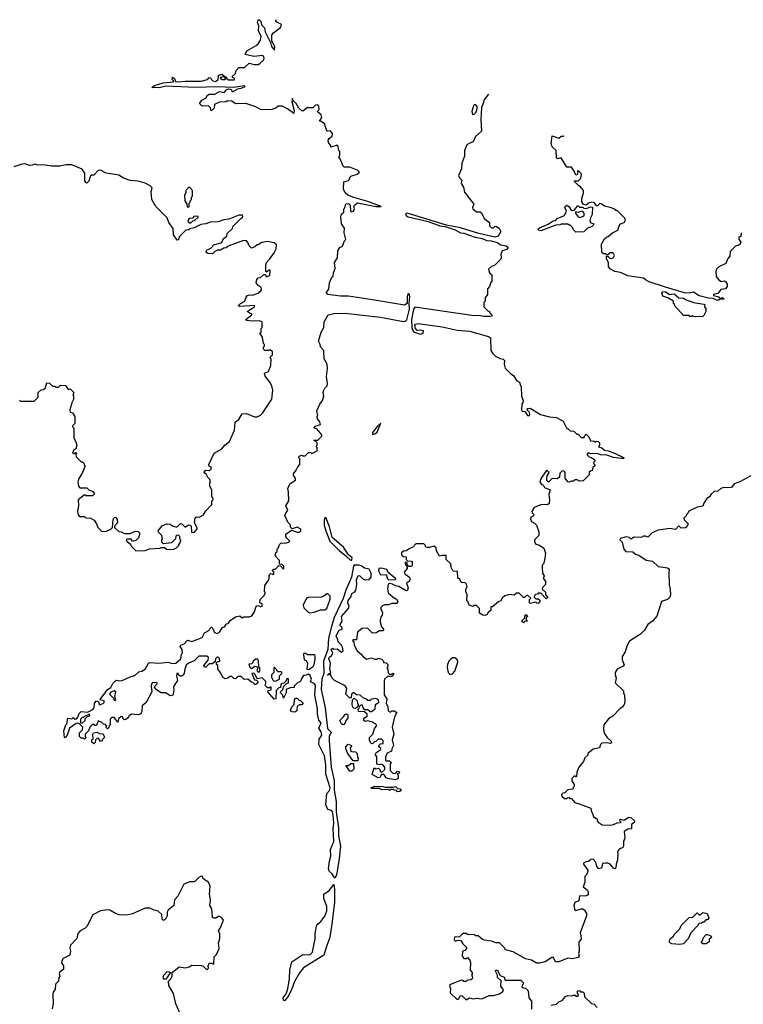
# Model space of a CAD drawing. Extents: x 2380107 to 2585170, y 384273 to 546161.
# Tile 137 of 256: x 2452078 to 2458410, y 533579 to 542200. Entities that reach past the tile are written whole.
import ezdxf

# ---------------------------------------------------------------- set-up
doc = ezdxf.new("R2010")
doc.units = 0

msp = doc.modelspace()

# ---------------------------------------------------------------- linework, layer by layer
at = {"layer": '0CON05XD'}
for points in [[(2454926.7, 540685), (2454910, 540715), (2454915, 540780), (2454955, 540792.5), (2454975, 540830), (2455031.7, 540848.3), (2455050, 540865), (2455035, 540880), (2454995, 540897.5), (2454965, 540907.5), (2454918.3, 540908.3), (2454907, 540917), (2454881.7, 540981.7), (2454870, 540995), (2454877.5, 541015), (2454877.5, 541045), (2454870, 541055), (2454865, 541090), (2454855, 541100), (2454800, 541085), (2454800, 541095), (2454780, 541125), (2454776.7, 541145), (2454785, 541160), (2454810.7, 541179.3), (2454813.8, 541205), (2454797, 541227), (2454775, 541223.3), (2454765, 541227.5), (2454745, 541287.5), (2454715, 541310), (2454701.7, 541311.7), (2454722.5, 541345), (2454716.4, 541366.4), (2454680, 541395), (2454696.7, 541415), (2454693.9, 541443.9), (2454685, 541453.3), (2454665, 541451.2), (2454641.7, 541428.3), (2454605, 541427.5), (2454595, 541432.5), (2454555, 541400), (2454545, 541402.5), (2454520, 541425), (2454495.7, 541465.7), (2454470, 541490), (2454465, 541510), (2454460, 541485), (2454480, 541405), (2454475, 541377.5), (2454420.7, 541420.7), (2454375, 541442.5), (2454338.3, 541441.7), (2454320, 541425), (2454285, 541412.5), (2454205, 541410), (2454183.6, 541413.6), (2454145, 541436.7), (2454056.4, 541466.4), (2453965, 541462.5), (2453935, 541487.5), (2453895, 541490), (2453885, 541480), (2453825, 541477.5), (2453781.7, 541458.3), (2453780, 541425), (2453760, 541405), (2453751.7, 541401.7), (2453748.3, 541428.3), (2453730, 541445), (2453675, 541442.5), (2453650, 541465), (2453670, 541495), (2453705.9, 541514.1), (2453720.7, 541539.3), (2453735, 541547.5), (2453785, 541547.5), (2453825, 541570), (2453867, 541563), (2453887.5, 541585), (2453905, 541593.8), (2453920.7, 541590.7), (2453930, 541585), (2453935, 541570), (2453945, 541570), (2453985, 541593.3), (2454025, 541602.5), (2454050, 541615), (2454045, 541620), (2453945, 541605.5), (2453805, 541612.9), (2453615, 541606.2), (2453355, 541617.5), (2453296.5, 541603.5), (2453232.5, 541605), (2453256.8, 541623.2), (2453333.2, 541646.8), (2453422.5, 541655), (2453422.5, 541665), (2453412, 541675), (2453415, 541697.5), (2453431.2, 541685), (2453440.3, 541660.3), (2453465, 541655.5), (2453525, 541661.2), (2453665, 541660.8), (2453720, 541675), (2453735, 541692.5), (2453745, 541690), (2453767.5, 541665), (2453789.8, 541659.8), (2453812.9, 541675), (2453817, 541713), (2453845, 541722.5), (2453870, 541705), (2453870, 541700), (2453845, 541697.5), (2453833, 541687), (2453850, 541675), (2453870, 541675), (2453880, 541685), (2453870, 541700), (2453885, 541700), (2453890, 541685), (2453904.2, 541674.2), (2453955, 541672.5), (2453960, 541685), (2453940, 541695), (2453940, 541705), (2453965, 541730), (2453972.5, 541755), (2453995, 541780), (2454045, 541780), (2454085, 541820), (2454128.3, 541808.3), (2454165, 541807.5), (2454180, 541815), (2454215, 541850), (2454217.5, 541865), (2454205, 541887.5), (2454125, 541877.5), (2454050, 541895), (2454065, 541927.5), (2454146.1, 541973.9), (2454165, 541990), (2454185, 542020), (2454191.2, 542055), (2454168.3, 542098.3), (2454170, 542145), (2454158, 542175), (2454165, 542198.8), (2454175, 542200), (2454187.9, 542187.9), (2454192.5, 542155), (2454218.5, 542128.5), (2454226, 542095), (2454271.7, 542001.7), (2454280, 541965), (2454307.5, 541932.5), (2454310, 541965), (2454283.3, 542013.3), (2454283.9, 542066.1), (2454300.7, 542089.3), (2454359.3, 542130.7), (2454367.5, 542155), (2454360, 542165), (2454330, 542175), (2454320, 542185), (2454320, 542195), (2454325.6, 542199)], [(2456179.1, 541549.4), (2456140, 541495), (2456137.5, 541475), (2456118.3, 541431.7), (2456112.5, 541325), (2456117.5, 541225), (2456065, 541176.7), (2456045, 541131.2), (2456010, 541115), (2455990, 541105), (2455968.8, 541055), (2455968.8, 541005), (2455945.8, 540944.2), (2455943.8, 540895), (2455916.7, 540835), (2455925.9, 540815.9), (2455946.7, 540795), (2455941.2, 540765), (2455960, 540735), (2455969.3, 540689.3), (2456052.5, 540585), (2456040, 540555), (2456042.5, 540545), (2456075, 540517.5), (2456106.4, 540516.4), (2456119.3, 540509.3), (2456140.7, 540460.7), (2456187.5, 540425), (2456188.8, 540395), (2456205, 540376.7), (2456225, 540376.7), (2456235, 540390), (2456245, 540392), (2456272.9, 540375), (2456288.8, 540345), (2456263.3, 540305), (2456233.9, 540296.1), (2456095, 540328.1), (2455935, 540376.7), (2455811.4, 540401.4), (2455496.1, 540496.1), (2455465, 540505.5), (2455455, 540498.8), (2455459.2, 540485), (2455476.2, 540475), (2455653, 540433), (2455755, 540396), (2455800.3, 540390.3), (2455889.6, 540359.6), (2455935, 540334.4), (2455965, 540331.9), (2456063.9, 540296.1), (2456125, 540285.7), (2456165, 540267.1), (2456205, 540264.3), (2456255, 540248.9), (2456288.6, 540228.6), (2456335, 540220), (2456350.8, 540205), (2456341.4, 540188.6), (2456300, 540175), (2456287.5, 540145), (2456290, 540115), (2456285, 540100), (2456235, 540050), (2456205, 540040), (2456180, 540015), (2456190, 539985), (2456210, 539965), (2456210, 539905), (2456201.7, 539898.3), (2456190, 539865), (2456170, 539845), (2456170, 539795), (2456150, 539765), (2456150, 539735), (2456140, 539725), (2456140, 539685), (2456175, 539650), (2456190, 539645), (2456190, 539635), (2456210, 539615), (2456210, 539605), (2456195, 539600), (2456135, 539600.6), (2456095, 539611.4), (2456055, 539606.5), (2455875, 539634.6), (2455535, 539683.8), (2455523.7, 539665), (2455506.2, 539575), (2455508.8, 539505), (2455521.7, 539471.7), (2455533, 539463), (2455585, 539447.5), (2455607.5, 539455), (2455610, 539475), (2455585, 539482.5), (2455555, 539480), (2455540, 539495), (2455535.8, 539525), (2455540.8, 539535), (2455565, 539540.9), (2455775, 539509.6), (2455905, 539482.9), (2456015, 539471.5), (2456180, 539425), (2456197.5, 539415), (2456200, 539305), (2456215, 539280), (2456240, 539255), (2456283, 539233), (2456308.3, 539228.3), (2456320, 539215), (2456317.5, 539185), (2456325, 539150), (2456375, 539100), (2456400, 539085), (2456425, 539040), (2456450, 539025), (2456457, 539007)], [(2456040, 541370), (2456055, 541372), (2456070.8, 541389.2), (2456083.8, 541435), (2456065, 541457.5), (2456055, 541453.3), (2456044.4, 541435.6), (2456032.9, 541395), (2456040, 541370)], [(2458392.2, 540332.6), (2458387, 540303), (2458370, 540295), (2458370, 540275), (2458387.5, 540255), (2458382.5, 540235), (2458370, 540225), (2458341.7, 540218.3), (2458295, 540170), (2458291.7, 540128.3), (2458275, 540110), (2458257.5, 540065), (2458195, 540037.5), (2458176.2, 540015), (2458170, 539995), (2458173, 539953), (2458192.5, 539925), (2458215, 539907.5), (2458245, 539912.5), (2458255, 539907.5), (2458267.5, 539885), (2458267.5, 539865), (2458255, 539842.5), (2458213, 539837), (2458186.7, 539803.3), (2458150, 539795), (2458150, 539785), (2458192.5, 539772.5), (2458205, 539760), (2458227, 539767), (2458240, 539755), (2458235, 539750), (2458205, 539752.5), (2458195, 539744), (2458175, 539744.2), (2458145, 539760), (2458105, 539762.9), (2458023.5, 539783.5), (2457975, 539813.3), (2457935, 539804.3), (2457895, 539809.4), (2457727.6, 539857.6), (2457585, 539906.2), (2457555, 539923.8), (2457536.4, 539936.4), (2457398.8, 539958.8), (2457335, 539986.2), (2457284.3, 539994.3), (2457247.5, 540015), (2457230, 540035), (2457230, 540075), (2457212.5, 540105), (2457211.7, 540128.3), (2457225, 540130), (2457243, 540113), (2457255, 540110), (2457275, 540117.5), (2457283.3, 540135), (2457275, 540152.5), (2457265, 540157.5), (2457245, 540157.5), (2457225, 540140), (2457215, 540140), (2457205, 540150), (2457185, 540150), (2457170.7, 540160.7), (2457167.5, 540235), (2457195, 540280), (2457215, 540300), (2457228.3, 540301.7), (2457265, 540332.5), (2457313, 540357), (2457323.3, 540395), (2457335, 540412.5), (2457367.5, 540425), (2457377.5, 540445), (2457371.7, 540461.7), (2457305, 540530), (2457295, 540530), (2457285, 540540), (2457245, 540556.7), (2457195, 540567.5), (2457165, 540587.5), (2457155, 540590), (2457135, 540570), (2457125, 540570), (2457106.4, 540596.4), (2457085, 540603.3), (2457055, 540592.5), (2457035, 540577.5), (2457011.7, 540581.7), (2456997.5, 540605), (2456996.7, 540635), (2457012.5, 540685), (2457012.5, 540705), (2456986.4, 540736.4), (2456970, 540745), (2456930, 540785), (2456935, 540790), (2456965, 540790), (2456988.3, 540811.7), (2456992.5, 540845), (2456987.5, 540855), (2456965, 540880), (2456960, 540875), (2456960, 540845), (2456945, 540840), (2456930, 540875), (2456905, 540910), (2456865, 540910), (2456815, 540990), (2456785, 540982.5), (2456775, 540992.5), (2456773.3, 541055), (2456736.5, 541086.5), (2456728.6, 541115), (2456730, 541135), (2456737.5, 541182.5), (2456795, 541162.5), (2456815, 541180), (2456835, 541180), (2456839.9, 541186.1)], [(2452750, 537785), (2452760, 537755), (2452795, 537720), (2452837, 537723), (2452875, 537740), (2452890, 537755), (2452896.2, 537825), (2452905, 537842.5), (2452915, 537843.3), (2452931.2, 537825), (2452934, 537795), (2452907.5, 537765), (2452907.5, 537755), (2452945, 537720), (2452966.4, 537716.4), (2452995, 537700), (2453045, 537702.5), (2453088.3, 537721.7), (2453115, 537720), (2453127, 537707), (2453127, 537693), (2453117, 537663), (2453095, 537640), (2453065, 537630), (2453051.7, 537651.7), (2453018.3, 537651.7), (2453010, 537645), (2453013.6, 537633.6), (2453048.3, 537608.3), (2453051.7, 537591.7), (2453095, 537550), (2453175, 537552.5), (2453213.6, 537566.4), (2453305, 537572.5), (2453315, 537580), (2453345, 537580), (2453363, 537563), (2453375, 537560), (2453427, 537563), (2453450, 537575), (2453470, 537595), (2453470, 537605), (2453481.7, 537618.3), (2453487.5, 537645), (2453480, 537655), (2453480, 537675), (2453466.4, 537686.4), (2453450, 537685), (2453443, 537677), (2453440, 537655), (2453405, 537620), (2453335, 537610), (2453320, 537625), (2453320, 537645), (2453327.5, 537655), (2453320, 537685), (2453291.7, 537711.7), (2453290, 537725), (2453325, 537767.5), (2453365, 537786.7), (2453395, 537782.5), (2453420, 537765), (2453445, 537758.8), (2453455, 537760), (2453485, 537790), (2453495, 537787.5), (2453525, 537757.5), (2453555, 537777.5), (2453570, 537775), (2453577.5, 537765), (2453581.7, 537711.7), (2453605, 537710), (2453632.5, 537745), (2453606.2, 537795), (2453611.7, 537838.3), (2453625, 537846.7), (2453647, 537843), (2453686.4, 537863.6), (2453705, 537900), (2453760, 537955), (2453760, 537985), (2453770, 537995), (2453770, 538005), (2453760, 538025), (2453760, 538085), (2453755, 538090), (2453740, 538115), (2453740, 538145), (2453747.5, 538152.5), (2453740, 538175), (2453723, 538193), (2453710, 538220), (2453690, 538235), (2453705, 538256.7), (2453735, 538252.5), (2453752.5, 538265), (2453757, 538277), (2453735, 538290), (2453732.5, 538305), (2453780, 538405), (2453845, 538442.5), (2453872.5, 538475), (2453913.6, 538506.4), (2453956.7, 538605), (2453963, 538677), (2453995, 538700), (2454025, 538750), (2454061.7, 538751.7), (2454133.6, 538723.6), (2454155, 538722.5), (2454185, 538737.5), (2454202.5, 538755), (2454283, 538877), (2454292.5, 538955), (2454282.5, 538995), (2454267.5, 539025), (2454225, 539080), (2454220, 539105), (2454255, 539120), (2454276.4, 539173.6), (2454277.5, 539225), (2454270, 539245), (2454290, 539265), (2454290, 539295), (2454265, 539310), (2454255, 539302.5), (2454223, 539303), (2454210, 539315), (2454210, 539335), (2454218.3, 539341.7), (2454220, 539355), (2454210, 539365), (2454201.7, 539421.7), (2454180, 539455), (2454190, 539465), (2454190, 539495), (2454200, 539505), (2454200, 539555), (2454173.6, 539563.6), (2454115, 539560), (2454060, 539565), (2454057.5, 539575), (2454110, 539615), (2454110, 539625), (2454095, 539627.5), (2454067.5, 539645), (2454095, 539663.8), (2454132.5, 539685), (2454136.4, 539696.4), (2454005, 539690), (2453990, 539695), (2454010, 539715), (2454046.2, 539735), (2454058.3, 539771.7), (2454070, 539785), (2454085, 539790), (2454115, 539787.5), (2454165, 539806.7), (2454187.5, 539825), (2454192.5, 539835), (2454190, 539855), (2454165, 539872.5), (2454147.5, 539895), (2454152.5, 539925), (2454165, 539940), (2454185, 539942.5), (2454215, 539970), (2454228.3, 539968.3), (2454235, 539950), (2454265, 539960), (2454270, 540005), (2454265, 540010), (2454235, 539990), (2454230, 539995), (2454230, 540055), (2454237.5, 540075), (2454267.5, 540105), (2454305, 540160), (2454322.5, 540195), (2454325, 540230), (2454305, 540247.5), (2454245, 540257.5), (2454195, 540250), (2454165, 540230), (2454155, 540230), (2454135, 540210), (2454105, 540200), (2454085, 540220), (2454075, 540250), (2454063, 540263), (2454035, 540268), (2453903.2, 540216.8), (2453885, 540201.2), (2453865, 540200), (2453835, 540183.3), (2453808.3, 540181.7), (2453785, 540170), (2453765, 540150), (2453725, 540152.5), (2453707.5, 540165), (2453715, 540182.5), (2453749.3, 540200.7), (2453775, 540227.5), (2453845, 540250), (2453860, 540285), (2453890, 540305), (2453891.7, 540328.3), (2453938.3, 540371.7), (2453941.7, 540388.3), (2454011.7, 540458.3), (2454030, 540475), (2454028.3, 540488.3), (2453995, 540487.5), (2453907, 540453), (2453863, 540447), (2453815, 540430), (2453745, 540427.5), (2453707, 540413), (2453663, 540407), (2453605, 540377.5), (2453565, 540370), (2453555, 540360), (2453531.7, 540358.3), (2453471.7, 540298.3), (2453468.3, 540271.7), (2453455, 540270), (2453422.5, 540315), (2453421.7, 540371.7), (2453382.5, 540425), (2453367.5, 540465), (2453267.5, 540565), (2453232.5, 540625), (2453227.5, 540695), (2453237, 540727), (2453220, 540745), (2453175, 540770), (2453115, 540787.5), (2453045, 540792.5), (2452985, 540813.3), (2452945, 540837.5), (2452835, 540857.5), (2452785, 540882.5), (2452765, 540880), (2452725, 540840), (2452705, 540840), (2452697, 540833), (2452681.2, 540785), (2452665, 540770), (2452655, 540773.3), (2452647.7, 540787.7), (2452646, 540855), (2452625, 540892.5), (2452535, 540930), (2452485, 540930), (2452425, 540916.7), (2452355, 540917.5), (2452285, 540930), (2452236.1, 540926.1), (2452213.9, 540933.9), (2452187.7, 540927.7), (2452164.3, 540924.3), (2452125, 540939.2), (2452095, 540935.8), (2452025, 540911.2)], [(2453555, 540560), (2453560, 540565), (2453560, 540595), (2453568.3, 540601.7), (2453571.7, 540618.3), (2453580, 540625), (2453580, 540645), (2453590, 540655), (2453590, 540705), (2453565, 540730), (2453555, 540730), (2453530, 540705), (2453530, 540685), (2453520, 540665), (2453523, 540613), (2453540, 540585), (2453541.7, 540561.7), (2453555, 540560)], [(2454812, 534722), (2454785.7, 534745.7), (2454779.2, 534765), (2454787.9, 534832.1), (2454801.1, 534875), (2454798.6, 534935), (2454826.2, 535005), (2454820, 535115), (2454826.5, 535165), (2454820, 535235), (2454814.3, 535265), (2454805, 535275.6), (2454774.5, 535284.5), (2454757.5, 535325), (2454763.8, 535425), (2454789.5, 535450.5), (2454793.1, 535475), (2454755.8, 535595), (2454756.9, 535675), (2454744, 535755), (2454693.8, 535855), (2454698.3, 535901.7), (2454722, 535935), (2454715.7, 535965), (2454696.4, 535996.4), (2454715.8, 536045), (2454696.4, 536066.4), (2454682.3, 536122.3), (2454682.9, 536165), (2454660, 536285), (2454666.2, 536375), (2454655, 536386.7), (2454621.7, 536401.7), (2454630, 536425), (2454619.3, 536459.3), (2454605, 536470), (2454585, 536460), (2454561.7, 536458.3), (2454540, 536425), (2454538.3, 536411.7), (2454528.3, 536401.7), (2454511.7, 536398.3), (2454480, 536365), (2454478.3, 536351.7), (2454445, 536350), (2454410, 536335), (2454410, 536305), (2454385, 536260), (2454380, 536285), (2454360, 536305), (2454363, 536317), (2454380, 536335), (2454390, 536365), (2454411.7, 536388.3), (2454430, 536395), (2454428.3, 536428.3), (2454411.7, 536428.3), (2454408.3, 536411.7), (2454388.3, 536391.7), (2454371.7, 536388.3), (2454361.7, 536378.3), (2454358.3, 536351.7), (2454345, 536350), (2454321.7, 536328.3), (2454320, 536255), (2454305, 536250), (2454250, 536315), (2454251.7, 536328.3), (2454278.3, 536331.7), (2454278.3, 536358.3), (2454265, 536350), (2454245, 536350), (2454228.3, 536368.3), (2454230, 536405), (2454198.3, 536438.3), (2454155, 536430), (2454138.3, 536468.3), (2454125, 536480), (2454110, 536475), (2454131.7, 536421.7), (2454148.3, 536418.3), (2454160, 536405), (2454160, 536395), (2454145, 536380), (2454135, 536380), (2454118.3, 536398.3), (2454105, 536400), (2454075, 536427.5), (2454043, 536423), (2454015, 536450), (2453985, 536450), (2453965, 536430), (2453951.7, 536431.7), (2453935, 536450), (2453915, 536450), (2453900, 536435), (2453875, 536430), (2453855, 536440), (2453838.3, 536478.3), (2453810, 536515), (2453810, 536545), (2453800, 536555), (2453800, 536575), (2453830, 536585), (2453827, 536607), (2453815, 536620), (2453805, 536620), (2453790, 536605), (2453788.3, 536581.7), (2453765, 536560), (2453735, 536560), (2453705, 536530), (2453695, 536530), (2453690, 536545), (2453727, 536593), (2453730, 536615), (2453715, 536626.7), (2453645, 536626.2), (2453603, 536587), (2453555, 536566), (2453535, 536550), (2453522, 536515), (2453516.2, 536475), (2453505, 536460), (2453495, 536452.5), (2453483, 536453), (2453467.5, 536465), (2453465, 536480), (2453452.5, 536475), (2453450, 536455), (2453457.5, 536415), (2453428.3, 536371.7), (2453422.5, 536355), (2453426.4, 536333.6), (2453421.7, 536298.3), (2453416.7, 536285), (2453408.3, 536281.7), (2453395, 536281.2), (2453355, 536307.5), (2453315, 536307.5), (2453273.6, 536333.6), (2453257.5, 536355), (2453261.7, 536368.3), (2453280, 536385), (2453280, 536395), (2453241.7, 536398.3), (2453230, 536385), (2453227.5, 536365), (2453232.5, 536315), (2453185, 536222.5), (2453148.3, 536191.7), (2453147.5, 536145), (2453138.3, 536121.7), (2453115, 536112.5), (2453055, 536120), (2453045, 536110), (2453031.7, 536108.3), (2453028.3, 536091.7), (2453007, 536073), (2452995, 536070), (2452980, 536085), (2452980, 536095), (2452965, 536100), (2452941.7, 536078.3), (2452935, 536050), (2452905, 536090), (2452885, 536090), (2452870, 536075), (2452870, 536025), (2452861.7, 536018.3), (2452858.3, 536001.7), (2452845, 535990), (2452830, 536005), (2452840, 536015), (2452828.3, 536028.3), (2452811.7, 536031.7), (2452797, 536047), (2452765, 536060), (2452748.3, 536021.7), (2452735, 536020), (2452728.3, 536028.3), (2452715, 536030), (2452690, 536005), (2452680, 535975), (2452650, 535945), (2452650, 535925), (2452660, 535915), (2452645, 535900), (2452635, 535910), (2452615, 535910), (2452600, 535925), (2452600, 535955), (2452628.3, 535981.7), (2452630, 536005), (2452595, 536040), (2452573, 536037), (2452513.3, 535996.7), (2452492.5, 535935), (2452475, 535912.5), (2452470, 535915), (2452462.5, 535975), (2452480, 536025), (2452490, 536035), (2452500, 536085), (2452535, 536080), (2452545, 536090), (2452555, 536080), (2452575, 536080), (2452587, 536093), (2452597.5, 536125), (2452615, 536142.5), (2452671.7, 536138.3), (2452718.3, 536161.7), (2452730, 536175), (2452732.5, 536215), (2452750, 536235), (2452768.3, 536228.3), (2452775, 536200), (2452808.3, 536211.7), (2452817, 536223), (2452817.5, 536237.5), (2452780, 536245), (2452824.3, 536305.7), (2452846.7, 536335), (2452875.6, 536354.4), (2452891.3, 536388.7), (2452915, 536412), (2452925, 536418), (2452955, 536411.2), (2452975, 536413.8), (2453043.4, 536446.6), (2453085, 536457.1), (2453119.3, 536490.7), (2453145, 536496.7), (2453176.7, 536515), (2453203.9, 536566.1), (2453215, 536572.5), (2453295, 536566.2), (2453375, 536573.8), (2453415, 536562.5), (2453445, 536566.2), (2453486.2, 536605), (2453492.5, 536645), (2453502.5, 536655), (2453500, 536685), (2453481.7, 536711.7), (2453486.1, 536723.9), (2453516, 536734), (2453545, 536766.7), (2453585, 536756.2), (2453675, 536790), (2453695, 536832.5), (2453723, 536847), (2453755, 536880), (2453768.3, 536868.3), (2453783.6, 536833.6), (2453805, 536826.7), (2453825, 536837.5), (2453851.7, 536878.3), (2453870, 536885), (2453883.6, 536906.4), (2453905, 536917.5), (2453920.5, 536939.5), (2453965, 536972.5), (2454005, 536980), (2454025, 536962.5), (2454038.3, 536971.7), (2454088.3, 536971.7), (2454108.3, 536981.7), (2454133.3, 537016.7), (2454143, 537057), (2454151.7, 537068.3), (2454165, 537070), (2454185, 537060), (2454200, 537065), (2454200, 537085), (2454180, 537095), (2454182.5, 537125), (2454213, 537157), (2454227, 537183), (2454220, 537195), (2454222.5, 537245), (2454250, 537285), (2454260, 537305), (2454260, 537335), (2454275, 537350), (2454288.3, 537348.3), (2454295, 537340), (2454300, 537345), (2454300, 537365), (2454290, 537375), (2454295, 537390), (2454315, 537390), (2454345, 537420), (2454358.3, 537418.3), (2454383, 537393), (2454390, 537395), (2454390, 537415), (2454375, 537430), (2454351.7, 537431.7), (2454350, 537465), (2454312.5, 537505), (2454320, 537535), (2454330, 537545), (2454330, 537565), (2454338.3, 537571.7), (2454350, 537605), (2454365, 537620), (2454395, 537617.5), (2454425, 537623.3), (2454440, 537635), (2454415, 537660), (2454407.5, 537675), (2454407.5, 537695), (2454455, 537730), (2454505, 537712.5), (2454525, 537712.5), (2454537.5, 537725), (2454538.3, 537738.3), (2454505, 537757.5), (2454461.7, 537741.7), (2454448.3, 537758.3), (2454447, 537777), (2454425, 537800), (2454398.3, 537858.3), (2454405, 537880), (2454422.5, 537905), (2454406.7, 537945), (2454433, 537987), (2454430, 538065), (2454422.5, 538095), (2454445, 538140), (2454491.7, 538168.3), (2454491.7, 538181.7), (2454473, 538213), (2454472.5, 538225), (2454497.5, 538255), (2454510, 538285), (2454530, 538305), (2454530, 538355), (2454520, 538365), (2454521.7, 538378.3), (2454545, 538387.5), (2454555, 538380), (2454575, 538380), (2454605, 538410), (2454625, 538410), (2454635, 538402.5), (2454680, 538425), (2454680, 538455), (2454672.5, 538465), (2454680, 538475), (2454680, 538495), (2454668.3, 538508.3), (2454650, 538515), (2454655, 538520), (2454685, 538520), (2454720, 538555), (2454720, 538565), (2454678.3, 538618.3), (2454650, 538625), (2454665, 538640), (2454710, 538655), (2454705, 538680), (2454682.5, 538705), (2454680, 538725), (2454687.5, 538735), (2454677.5, 538775), (2454703.3, 538835), (2454726.7, 538865), (2454737.5, 538905), (2454732.5, 538935), (2454737.5, 538955), (2454747.5, 538975), (2454767.5, 538995), (2454770, 539015), (2454763.3, 539075), (2454770, 539145), (2454767.5, 539185), (2454740.7, 539230.7), (2454737.5, 539305), (2454710, 539335), (2454707.5, 539355), (2454692.5, 539385), (2454716.7, 539465), (2454740, 539505), (2454742.5, 539555), (2454777.5, 539615), (2454825, 539627.1), (2454925, 539629.5), (2455235, 539595.4), (2455435, 539558.2), (2455455, 539560.5), (2455466.7, 539573.3), (2455488.2, 539665), (2455485.3, 539714.7), (2455491.1, 539775), (2455485, 539800), (2455475, 539800), (2455467, 539773), (2455468, 539715), (2455445, 539701.2), (2455183.3, 539745), (2454955, 539779.1), (2454885, 539780), (2454775, 539793.5), (2454760, 539805), (2454782.5, 539845), (2454787.5, 539895), (2454810, 539945), (2454820, 539955), (2454822.5, 539985), (2454839.3, 540020.7), (2454832.5, 540075), (2454857.5, 540115), (2454860, 540175), (2454880, 540205), (2454903, 540217), (2454920, 540265), (2454930, 540275), (2454917.5, 540335), (2454920, 540375), (2454893, 540413), (2454888.8, 540475), (2454893.9, 540496.1), (2454912.5, 540515), (2454913, 540537), (2454927, 540563), (2454931.7, 540588.3), (2454955, 540590), (2454970, 540575), (2454973, 540523), (2454985, 540517.5), (2454997.5, 540525), (2455006.4, 540543.6), (2455002.5, 540565), (2455007.5, 540575), (2455033.6, 540596.4), (2455195, 540563.3), (2455240, 540565), (2455125, 540607.8), (2455001.9, 540641.9), (2454948.8, 540665), (2454926.7, 540685)], [(2456945, 540340), (2456925, 540360), (2456915, 540380), (2456895, 540400), (2456885, 540400), (2456875, 540410), (2456815, 540410), (2456805, 540402.5), (2456768.3, 540401.7), (2456639.3, 540350.7), (2456623, 540353), (2456612.5, 540365), (2456625, 540378.8), (2456700.7, 540409.3), (2456745, 540438.8), (2456765, 540443.3), (2456781.7, 540458.3), (2456845, 540486.7), (2456861.2, 540525), (2456849.2, 540555), (2456850.8, 540565), (2456865, 540575.8), (2456883.8, 540565), (2456903.6, 540533.6), (2456915, 540530), (2456928.3, 540531.7), (2456950, 540555), (2456955, 540570), (2456965, 540570), (2456975, 540560), (2457005, 540560), (2457015, 540550), (2457035, 540547.5), (2457075, 540562.5), (2457090, 540560), (2457087.5, 540495), (2457072.5, 540465), (2457067.5, 540435), (2457075, 540420), (2457100, 540415), (2457100, 540405), (2457080, 540385), (2457046.4, 540373.6), (2457015, 540343.3), (2456945, 540340)], [(2456975, 540467.5), (2456995, 540473.8), (2457010.7, 540479.3), (2457019.3, 540490.7), (2457015, 540510), (2457005, 540520), (2456995, 540522.5), (2456965, 540512.5), (2456941.7, 540518.3), (2456940, 540505), (2456963.6, 540473.6), (2456975, 540467.5)], [(2453575, 540420), (2453591.7, 540438.3), (2453608.3, 540441.7), (2453638.3, 540471.7), (2453638.3, 540478.3), (2453605, 540480), (2453588.3, 540461.7), (2453561.7, 540458.3), (2453551.7, 540448.3), (2453550, 540435), (2453561.7, 540421.7), (2453575, 540420)], [(2457995, 539597.5), (2457975, 539600), (2457965, 539610), (2457955, 539600), (2457941.7, 539601.7), (2457935, 539610), (2457885, 539610), (2457810, 539695), (2457808.3, 539708.3), (2457800, 539715), (2457800, 539735), (2457750, 539765), (2457705, 539780), (2457696.7, 539805), (2457705, 539816.2), (2457725, 539820), (2457765, 539793.3), (2457805, 539799.4), (2457845, 539766.2), (2457885, 539762), (2457905, 539748.8), (2457973, 539723), (2458065, 539710), (2458072.5, 539705), (2458070, 539685), (2458081.7, 539671.7), (2458082.5, 539645), (2458065, 539610), (2458055, 539602.5), (2457995, 539597.5)], [(2452075, 538870), (2452085, 538860), (2452205, 538860), (2452240, 538895), (2452240, 538935), (2452265, 538960), (2452287, 538963), (2452300, 538975), (2452315, 539020), (2452337, 539017), (2452365, 538990), (2452385, 538990), (2452395, 538982.5), (2452417, 538983), (2452435, 539000), (2452477.5, 538997.5), (2452501.7, 538961.7), (2452518.3, 538968.3), (2452550, 538935), (2452542.5, 538915), (2452547.5, 538907.5), (2452547.5, 538875), (2452532.5, 538845), (2452517.5, 538785), (2452520, 538765), (2452538.3, 538758.3), (2452560, 538725), (2452560, 538665), (2452540, 538645), (2452540, 538635), (2452550, 538625), (2452552.5, 538535), (2452570, 538505), (2452577.5, 538475), (2452568.3, 538441.7), (2452550, 538435), (2452540, 538405), (2452555, 538400), (2452565, 538410), (2452578.3, 538408.3), (2452570, 538395), (2452573, 538373), (2452615, 538330), (2452628.3, 538328.3), (2452638.3, 538318.3), (2452641.7, 538301.7), (2452650, 538295), (2452627.5, 538235), (2452593, 538177), (2452587.5, 538155), (2452592.5, 538115), (2452605, 538100), (2452665, 538100), (2452683, 538083), (2452718.3, 538068.3), (2452730, 538055), (2452730, 538045), (2452715, 538030), (2452655, 538030), (2452645, 538040), (2452590, 537995), (2452592.5, 537945), (2452583.6, 537893.6), (2452590, 537865), (2452601.7, 537851.7), (2452645, 537850), (2452655, 537840), (2452697, 537837), (2452729.3, 537819.3), (2452750, 537785)], [(2456457, 539007), (2456466.7, 538985), (2456470, 538905), (2456482.5, 538865), (2456481.7, 538848.3), (2456472.5, 538835), (2456467.5, 538785), (2456475, 538772.5), (2456498.3, 538768.3), (2456522.5, 538735), (2456535, 538732.5), (2456542.5, 538745), (2456535, 538770), (2456520, 538775), (2456520, 538795), (2456545, 538800), (2456635, 538743.3), (2456715, 538722.5), (2456775, 538716.7), (2456832.5, 538685), (2456865, 538620), (2456875, 538620), (2456895, 538600), (2456927, 538597), (2456951.7, 538571.7), (2456965, 538570), (2456991.7, 538541.7), (2457018.3, 538541.7), (2457021.7, 538558.3), (2457035, 538570), (2457058.3, 538548.3), (2457071.7, 538511.7), (2457105, 538510), (2457115, 538500), (2457125, 538510), (2457138.3, 538508.3), (2457150, 538495), (2457150, 538475), (2457141.7, 538461.7), (2457172.5, 538452.5), (2457195, 538430), (2457226.4, 538426.4), (2457277.7, 538407.7), (2457367.5, 538365), (2457361.7, 538358.3), (2457345, 538357.5), (2457273.6, 538366.4), (2457216.1, 538386.1), (2457160, 538390), (2457135, 538402.5), (2457075, 538400), (2457052.5, 538407.5), (2457041.7, 538391.7), (2457061.7, 538371.7), (2457078.3, 538368.3), (2457108.3, 538348.3), (2457110, 538335), (2457101.7, 538328.3), (2457100, 538315), (2457108.3, 538308.3), (2457110, 538295), (2457091.7, 538278.3), (2457088.3, 538251.7), (2457071.7, 538248.3), (2457061.7, 538238.3), (2457060, 538215), (2457008.3, 538161.7), (2456975, 538160), (2456955, 538170), (2456935, 538170), (2456925, 538160), (2456905, 538160), (2456885, 538150), (2456873, 538153), (2456850, 538185), (2456850, 538235), (2456835, 538250), (2456821.7, 538248.3), (2456805, 538230), (2456800, 538195), (2456785, 538180), (2456738.3, 538181.7), (2456705, 538150), (2456690, 538165), (2456690, 538185), (2456692.5, 538205), (2456710, 538235), (2456695, 538250), (2456685, 538250), (2456640, 538185), (2456630, 538155), (2456645, 538130), (2456658.3, 538128.3), (2456670, 538105), (2456720, 538085), (2456707.5, 538045), (2456713.3, 537995), (2456710, 537965), (2456695, 537952.5), (2456645, 537956.7), (2456580.7, 537929.3), (2456560, 537895), (2456561.7, 537881.7), (2456580, 537865), (2456565, 537850), (2456550, 537845), (2456547.5, 537825), (2456560, 537805), (2456583, 537793), (2456600, 537775), (2456620, 537715), (2456621.2, 537685), (2456582.5, 537645), (2456585, 537620), (2456595, 537607.5), (2456625, 537600), (2456663, 537573), (2456679.3, 537529.3), (2456670, 537465), (2456660, 537435), (2456650, 537425), (2456650, 537405), (2456653, 537353), (2456670, 537325), (2456661.7, 537318.3), (2456660, 537305), (2456680, 537285), (2456680, 537255), (2456651.7, 537228.3), (2456650, 537215), (2456678.3, 537188.3), (2456680, 537165), (2456698.3, 537141.7), (2456685, 537130), (2456638.3, 537178.3), (2456615, 537180), (2456608.3, 537171.7), (2456591.7, 537168.3), (2456581.7, 537158.3), (2456580, 537145), (2456595, 537130), (2456615, 537130), (2456628.3, 537118.3), (2456630, 537105), (2456615, 537090), (2456601.7, 537091.7), (2456595, 537100), (2456545, 537090), (2456540, 537095), (2456540, 537125), (2456550, 537135), (2456525, 537160), (2456511.7, 537158.3), (2456495, 537140), (2456485, 537140), (2456448.3, 537178.3), (2456425, 537180), (2456405, 537162.5), (2456365, 537167.5), (2456323, 537157), (2456300, 537135), (2456285, 537110), (2456270, 537105), (2456215, 537060), (2456201.7, 537058.3), (2456200, 537025), (2456185, 537020), (2456170, 537005), (2456168.3, 536991.7), (2456146.7, 536983.3), (2456130, 536985), (2456100, 537005), (2456100, 537045), (2456075, 537070), (2456055, 537070), (2456043, 537063), (2456010, 537075), (2456000, 537105), (2455990, 537115), (2455992.5, 537165), (2455982.5, 537195), (2455982.5, 537215), (2455992.5, 537235), (2455988.3, 537258.3), (2455975, 537270), (2455941.7, 537271.7), (2455930, 537305), (2455911.7, 537311.7), (2455908.3, 537368.3), (2455875, 537372.5), (2455865, 537380), (2455852.5, 537405), (2455850, 537435), (2455810, 537475), (2455808.3, 537508.3), (2455775, 537510), (2455751.7, 537501.7), (2455725, 537550), (2455722.5, 537575), (2455701.7, 537591.7), (2455665, 537577.5), (2455645, 537577.5), (2455630, 537585), (2455630, 537595), (2455615, 537610), (2455545, 537610), (2455518.3, 537581.7), (2455480, 537565), (2455461.7, 537548.3), (2455435, 537547.5), (2455418.3, 537531.7), (2455417.5, 537515), (2455425, 537507.5), (2455435, 537500), (2455458.3, 537498.3), (2455460, 537475), (2455471.7, 537461.7), (2455505, 537460), (2455511.7, 537451.7), (2455512.5, 537425), (2455505, 537412.5), (2455483, 537413), (2455471.7, 537421.7), (2455468.3, 537448.3), (2455455, 537450), (2455450, 537445), (2455450, 537435), (2455467.5, 537407.5), (2455467.5, 537395), (2455443, 537363), (2455450, 537345), (2455488.3, 537318.3), (2455492.5, 537305), (2455487.5, 537285), (2455463.6, 537266.4), (2455475.7, 537225), (2455471.2, 537205), (2455465, 537198.8), (2455455, 537201.2), (2455395, 537238.8), (2455365, 537244.3), (2455338.6, 537258.6), (2455315, 537263.3), (2455302, 537258), (2455296, 537215), (2455301.7, 537181.7), (2455345, 537143.3), (2455375, 537126.7), (2455386.7, 537105), (2455375, 537087.5), (2455335, 537088.8), (2455303, 537077), (2455273.6, 537076.4), (2455251.7, 537068.3), (2455237.5, 537055), (2455237.5, 537035), (2455247.5, 537025), (2455252.5, 537005), (2455250, 536985), (2455240, 536975), (2455233, 536947), (2455233, 536927), (2455243, 536883), (2455260, 536865), (2455260, 536855), (2455255, 536850), (2455225, 536850), (2455197, 536833), (2455165, 536830), (2455121.7, 536871.7), (2455075, 536870), (2455033, 536837), (2455025, 536770), (2454995, 536770), (2454990, 536765), (2455000, 536755), (2455003.6, 536723.6), (2455030, 536675), (2455066.4, 536646.4), (2455081.7, 536621.7), (2455115, 536602.5), (2455155, 536612.5), (2455185, 536600), (2455205, 536600), (2455215, 536610), (2455245, 536600), (2455260, 536585), (2455261.7, 536571.7), (2455285, 536570), (2455300, 536555), (2455300, 536535), (2455290, 536525), (2455300, 536515), (2455301.7, 536481.7), (2455315, 536470), (2455335, 536470), (2455345, 536480), (2455350, 536475), (2455350, 536465), (2455335, 536450), (2455295, 536450), (2455270, 536425), (2455267.5, 536405), (2455268.3, 536288.3), (2455290, 536255), (2455283, 536217), (2455300, 536185), (2455303, 536153), (2455315, 536140), (2455325, 536140), (2455335, 536150), (2455355, 536147.5), (2455376.7, 536135), (2455357.5, 536095), (2455337.5, 536005), (2455352.5, 535945), (2455336.7, 535895), (2455347.5, 535845), (2455333, 535817), (2455330, 535795), (2455291.7, 535778.3), (2455280, 535745), (2455280, 535715), (2455285, 535710), (2455315, 535710), (2455330, 535695), (2455320, 535685), (2455320, 535625), (2455345, 535600), (2455368.3, 535601.7), (2455385, 535620), (2455400, 535615), (2455398.3, 535601.7), (2455380, 535595), (2455390, 535585), (2455390, 535555), (2455365, 535543.3), (2455295, 535557.5), (2455280, 535565), (2455280, 535575), (2455265, 535590), (2455245, 535590), (2455230, 535565), (2455215, 535562.5), (2455161.7, 535591.7), (2455180, 535650), (2455195, 535640), (2455218.3, 535648.3), (2455230, 535635), (2455231.7, 535621.7), (2455245, 535610), (2455272.5, 535635), (2455272.5, 535655), (2455255, 535677.5), (2455245, 535682.5), (2455225, 535677.5), (2455201.7, 535681.7), (2455202.5, 535745), (2455190, 535765), (2455190, 535775), (2455201.7, 535788.3), (2455238.3, 535811.7), (2455238.3, 535818.3), (2455220, 535835), (2455220, 535845), (2455235, 535860), (2455258.3, 535861.7), (2455257.5, 535885), (2455245, 535900), (2455215, 535900), (2455195, 535880), (2455183, 535877), (2455165, 535860), (2455151.7, 535861.7), (2455138.3, 535888.3), (2455137.5, 535915), (2455167.5, 535945), (2455182.5, 535995), (2455200, 536015), (2455200, 536025), (2455165, 536050), (2455125, 536060), (2455100, 536055), (2455090, 536065), (2455090, 536085), (2455118.3, 536101.7), (2455118.3, 536118.3), (2455095, 536140), (2455041.7, 536141.7), (2455040, 536165), (2455048.3, 536171.7), (2455051.7, 536188.3), (2455065, 536200), (2455075, 536200), (2455080, 536175), (2455091.7, 536161.7), (2455125, 536160), (2455143, 536143), (2455157, 536143), (2455187.5, 536165), (2455192.5, 536205), (2455220, 536225), (2455217.5, 536245), (2455195, 536257.5), (2455155, 536250), (2455145, 536240), (2455125, 536240), (2455118.3, 536248.3), (2455081.7, 536261.7), (2455057, 536287), (2455025, 536290), (2454995, 536310), (2454980, 536295), (2454978.3, 536261.7), (2454965, 536260), (2454930, 536295), (2454940, 536345), (2454926.4, 536366.4), (2454832.5, 536415), (2454812.5, 536435), (2454798.3, 536468.3), (2454775, 536460), (2454770, 536465), (2454800, 536485), (2454790, 536515), (2454797.5, 536565), (2454782, 536605), (2454784.2, 536615.8), (2454805.7, 536634.3), (2454816.7, 536655), (2454803, 536687), (2454815, 536697.5), (2454825, 536690), (2454855, 536692.5), (2454893, 536663), (2454907, 536673), (2454902.5, 536705), (2454893, 536723), (2454863, 536753), (2454861.7, 536771.7), (2454847.5, 536805), (2454873.6, 536856.4), (2454900, 536865), (2454898.3, 536878.3), (2454882.5, 536895), (2454882.5, 536905), (2454900, 536935), (2454893.8, 536975), (2454955.9, 537044.1), (2454960, 537065), (2454950, 537095), (2454953.3, 537115), (2454979.5, 537150.5), (2454983.3, 537175), (2455010, 537190), (2455020, 537205), (2455028.8, 537255), (2455026, 537295), (2455035, 537326.7), (2455045, 537332.5), (2455055, 537330), (2455082.7, 537302.7), (2455106.1, 537296.1), (2455135, 537298.8), (2455152.3, 537317.7), (2455154, 537355), (2455135, 537388.8), (2455095, 537397.5), (2455065, 537418.8), (2455047, 537423), (2455005, 537423.3), (2454998.8, 537415), (2454981.6, 537318.4), (2454931.8, 537205), (2454907.5, 537132.5), (2454828.9, 536965), (2454805, 536886.2), (2454780.4, 536785), (2454774.5, 536685), (2454737.1, 536585), (2454740, 536475), (2454720.4, 536425), (2454715.4, 536335.4), (2454751.3, 536175), (2454771.2, 535995), (2454803, 535963), (2454786.9, 535925), (2454784.7, 535885), (2454804, 535655), (2454828.1, 535538.1), (2454827.9, 535455), (2454846.9, 535355), (2454846.4, 535265), (2454867.8, 535125), (2454865.9, 535055), (2454883.6, 534965), (2454873.6, 534855), (2454849.2, 534710.8), (2454835, 534682.5), (2454812, 534722)], [(2455165, 538567.5), (2455185, 538574.2), (2455205, 538590), (2455236.4, 538666.4), (2455205, 538637.5), (2455164.4, 538585), (2455165, 538567.5)], [(2458475, 538207.5), (2458380, 538155), (2458330, 538135), (2458305, 538103.3), (2458275, 538100), (2458240, 538105), (2458213.9, 538096.1), (2458187, 538073), (2458155, 538070), (2458127.5, 538045), (2458115, 538022.5), (2458090.7, 538009.3), (2458063, 537967), (2458055, 537940), (2458005, 537933.3), (2457931.7, 537898.3), (2457928.3, 537881.7), (2457911.7, 537868.3), (2457910, 537855), (2457890, 537835), (2457891.7, 537821.7), (2457926.7, 537785), (2457915, 537760), (2457905, 537752.5), (2457865, 537747.5), (2457845, 537770), (2457815, 537737.5), (2457766.4, 537746.4), (2457665, 537730), (2457613, 537707), (2457575, 537670), (2457555, 537677.5), (2457535, 537677.5), (2457515, 537667.5), (2457455, 537670), (2457425, 537652.5), (2457410, 537665), (2457385, 537672.5), (2457331.7, 537658.3), (2457330, 537645), (2457350, 537625), (2457363, 537563), (2457383, 537543), (2457441.7, 537541.7), (2457465, 537520), (2457495, 537512.5), (2457558.3, 537468.3), (2457615, 537460), (2457665, 537412.5), (2457745, 537400), (2457755.9, 537395.9), (2457761.2, 537385), (2457756.7, 537355), (2457760, 537255), (2457770, 537215), (2457772.5, 537165), (2457766.7, 537145), (2457745, 537123.3), (2457693.9, 537106.1), (2457653.6, 536976.4), (2457615, 536932.5), (2457575, 536903.3)], [(2454975, 537466.2), (2454985, 537470), (2454988.3, 537488.3), (2454954.3, 537514.3), (2454910.8, 537580.8), (2454810.8, 537665), (2454789.3, 537759.3), (2454755, 537842.5), (2454745, 537832.5), (2454742, 537818), (2454742.8, 537775), (2454755, 537724), (2454792.1, 537635), (2454875, 537549.6), (2454929.5, 537509.5), (2454975, 537466.2)], [(2455305, 537296.7), (2455365, 537300), (2455370, 537305), (2455301.2, 537361.2), (2455290, 537385), (2455243, 537397), (2455220, 537395), (2455217.5, 537375), (2455235, 537340), (2455283.8, 537343.8), (2455296.7, 537305), (2455305, 537296.7)], [(2454615, 537007.5), (2454655, 537012.5), (2454708.3, 537031.7), (2454746.4, 537033.6), (2454766.1, 537043.9), (2454795.8, 537125.8), (2454793.6, 537153.6), (2454775, 537172.5), (2454765, 537172.5), (2454738.3, 537151.7), (2454716.1, 537143.9), (2454605, 537141.2), (2454587.5, 537135), (2454557.5, 537075), (2454565, 537050), (2454600, 537015), (2454615, 537007.5)], [(2456485, 536920), (2456470, 536935), (2456498.3, 536961.7), (2456501.7, 536988.3), (2456515, 536990), (2456520, 536975), (2456510, 536965), (2456510, 536945), (2456520, 536935), (2456495, 536930), (2456485, 536920)], [(2457575, 536903.3), (2457544.3, 536855.7), (2457509.7, 536820.3), (2457415, 536757.5), (2457390.8, 536715), (2457375.8, 536665), (2457348.8, 536625), (2457348.8, 536595), (2457367.7, 536552.3), (2457358.8, 536541.2), (2457305, 536512.5), (2457287.5, 536485), (2457287, 536467), (2457297.5, 536435), (2457287.5, 536395), (2457360, 536325), (2457360, 536305), (2457370, 536285), (2457372.5, 536225), (2457367, 536203), (2457349.3, 536180.7), (2457330.7, 536169.3), (2457269.3, 536100.7), (2457230.7, 536079.3), (2457190, 536025), (2457187.5, 535985), (2457193, 535953), (2457217.5, 535915), (2457253, 535883), (2457255, 535870), (2457245, 535863.8), (2457215, 535870), (2457173, 535867), (2457160, 535855), (2457150, 535825), (2457096.7, 535813.3), (2457050, 535775), (2457048.3, 535761.7), (2457021.7, 535738.3), (2457010, 535705), (2456970, 535655), (2456951.7, 535611.7), (2456950, 535575), (2456945, 535570), (2456931.7, 535578.3), (2456910, 535555), (2456910, 535535), (2456930, 535505), (2456930, 535485), (2456921.7, 535478.3), (2456918.3, 535461.7), (2456873, 535457), (2456848.3, 535431.7), (2456831.7, 535428.3), (2456820, 535415), (2456821.7, 535401.7), (2456845, 535380), (2456865, 535380), (2456871.7, 535388.3), (2456885, 535390), (2456891.7, 535381.7), (2456905, 535380), (2456935, 535347.5), (2456981.7, 535331.7), (2457076.4, 535296.4), (2457080, 535265), (2457088.3, 535258.3), (2457100, 535225), (2457115, 535210), (2457125, 535210), (2457140, 535175), (2457175, 535150), (2457245, 535147.5), (2457275, 535152.5), (2457305, 535167.5), (2457335, 535170), (2457340, 535175), (2457332.5, 535182.5), (2457330, 535195), (2457335, 535200), (2457365, 535192.5), (2457407, 535217), (2457426.1, 535216.1), (2457457.5, 535185), (2457455, 535170), (2457430, 535155), (2457430, 535115), (2457398.3, 535111.7), (2457368.3, 535091.7), (2457372.5, 535035), (2457362.5, 535005), (2457362.5, 534965), (2457355, 534952.5), (2457323.6, 534936.4), (2457307.5, 534915), (2457312.5, 534895), (2457310, 534845), (2457296.7, 534805), (2457295, 534773.3), (2457285, 534766.7), (2457275, 534771.2), (2457245, 534806), (2457225, 534816), (2457205, 534816), (2457177.5, 534812.5), (2457167.3, 534772.7), (2457145, 534766.7), (2457126.7, 534785), (2457120, 534825), (2457095, 534850), (2457075, 534847.5), (2457055, 534830), (2457033, 534827), (2457010, 534815), (2457010, 534805), (2457050, 534755), (2457050, 534745), (2457037, 534713), (2457023, 534697), (2457022.5, 534645), (2457008.3, 534608.3), (2457042.3, 534582.3), (2457051.2, 534565), (2457051.2, 534545), (2457046, 534534), (2457025, 534526), (2456975, 534530), (2456970, 534485), (2456935, 534470), (2456927.5, 534445), (2456935, 534402.5), (2456945, 534400), (2456994, 534416), (2457005, 534414), (2457018.8, 534405), (2457038.8, 534375), (2457038, 534355), (2456982.5, 534205), (2456989.3, 534179.3), (2456991.7, 534148.3), (2456970, 534125), (2456972.5, 534045), (2456967.5, 534025), (2456972.5, 534005), (2456965, 533990), (2456915, 533977.5), (2456875, 533982.5), (2456795, 533950), (2456765, 533952.5), (2456748.3, 533988.3), (2456735, 533990), (2456675, 533952.5), (2456625, 533940), (2456600.7, 533940.7), (2456555, 533966.7), (2456505, 533977.5), (2456395, 534040), (2456330, 534055), (2456320, 534075), (2456275, 534117.5), (2456245, 534117.5), (2456205, 534132.5), (2456145, 534140), (2456126.4, 534146.4), (2456088.3, 534178.3), (2456065, 534180), (2456055, 534190), (2456015, 534187.5), (2455995, 534190), (2455985, 534200), (2455955, 534200), (2455925, 534170), (2455881.7, 534168.3), (2455880, 534145), (2455891.7, 534131.7), (2455915, 534140), (2455938.3, 534138.3), (2455955, 534110), (2455990, 534075), (2455975, 534050), (2455961.7, 534048.3), (2455951.7, 534038.3), (2455950, 534005), (2455965, 533980), (2455985, 533980), (2455995, 533990), (2456017.5, 533965), (2456022.5, 533945), (2456018.3, 533878.3), (2456037, 533857), (2456037, 533843), (2456030, 533835), (2456037, 533827), (2456040, 533805), (2456025, 533792.5), (2455995, 533790), (2455985, 533780), (2455965, 533780), (2455958.3, 533788.3), (2455945, 533790), (2455853, 533757), (2455840, 533745), (2455847.5, 533715), (2455845, 533680), (2455905, 533622.5), (2455919.3, 533630.7), (2455935, 533657.5), (2455950, 533655), (2455985, 533620), (2456015, 533637.5), (2456045, 533627.5), (2456075, 533632.5), (2456121.7, 533628.3), (2456185, 533657.5), (2456225, 533657.5), (2456275, 533670), (2456305, 533692.5), (2456310, 533705), (2456288.3, 533738.3), (2456290, 533785), (2456260, 533815), (2456260, 533835), (2456243, 533863), (2456242.5, 533875), (2456255, 533880), (2456281.7, 533831.7), (2456318.3, 533818.3), (2456325, 533790), (2456461.7, 533791.7), (2456490, 533765), (2456480, 533755), (2456473, 533733), (2456483, 533723), (2456505, 533720), (2456527, 533697), (2456532.5, 533635), (2456556.4, 533606.4), (2456557, 533537)], [(2454605, 536510), (2454645, 536538), (2454655, 536553.3), (2454664, 536604), (2454662.5, 536632.5), (2454655, 536640), (2454595, 536640), (2454585, 536650), (2454565, 536650), (2454560, 536645), (2454563, 536613), (2454570, 536595), (2454585, 536590), (2454596.7, 536565), (2454590, 536515), (2454605, 536510)], [(2454175, 536490), (2454180, 536495), (2454180, 536525), (2454170, 536535), (2454167.5, 536585), (2454160, 536600), (2454145, 536600), (2454123.9, 536586.1), (2454108.3, 536561.7), (2454081.7, 536558.3), (2454091.7, 536531.7), (2454105, 536520), (2454135, 536540), (2454148.3, 536538.3), (2454160, 536525), (2454153, 536503), (2454161.7, 536491.7), (2454175, 536490)], [(2455845, 536467.5), (2455865, 536472.5), (2455886.7, 536495), (2455912.5, 536575), (2455907.5, 536595), (2455885, 536612.5), (2455865, 536612.5), (2455852.5, 536605), (2455832.5, 536585), (2455820, 536555), (2455817.5, 536525), (2455827.5, 536485), (2455845, 536467.5)], [(2454315, 536410), (2454350, 536425), (2454350, 536455), (2454370, 536475), (2454370, 536485), (2454365, 536490), (2454335, 536490), (2454325, 536510), (2454305, 536530), (2454300, 536525), (2454300, 536485), (2454280, 536465), (2454280, 536445), (2454291.7, 536421.7), (2454301.7, 536411.7), (2454315, 536410)], [(2452915, 536240), (2452920, 536245), (2452910, 536275), (2452917.5, 536315), (2452905, 536322.5), (2452875, 536312.5), (2452862.5, 536295), (2452898.3, 536258.3), (2452900, 536245), (2452915, 536240)], [(2454485, 536137.5), (2454460.7, 536140.7), (2454450, 536145), (2454447.5, 536155), (2454457.5, 536182.5), (2454480, 536205), (2454481.7, 536248.3), (2454491.7, 536258.3), (2454505, 536260), (2454523, 536243), (2454535, 536240), (2454557.5, 536215), (2454545, 536200), (2454525, 536200), (2454505, 536190), (2454501.7, 536148.3), (2454495, 536142.5), (2454485, 536137.5)], [(2455015, 536170), (2455001.7, 536171.7), (2454991.7, 536181.7), (2454987.5, 536205), (2454990, 536245), (2455005, 536260), (2455030, 536235), (2455033, 536213), (2455040, 536205), (2455038.3, 536191.7), (2455015, 536170)], [(2452625, 536040), (2452650, 536065), (2452651.7, 536078.3), (2452671.7, 536098.3), (2452690, 536105), (2452688.3, 536118.3), (2452645, 536100), (2452635, 536090), (2452625, 536090), (2452610, 536075), (2452610, 536045), (2452625, 536040)], [(2454905, 536027.5), (2454893.6, 536033.6), (2454880, 536065), (2454910, 536095), (2454925, 536120), (2454945, 536120), (2454950, 536115), (2454950, 536085), (2454930, 536065), (2454927, 536043), (2454915, 536030), (2454905, 536027.5)], [(2452725, 535860), (2452710, 535875), (2452710, 535895), (2452720, 535905), (2452717.5, 535945), (2452723.3, 535956.7), (2452755, 535962.5), (2452775, 535950), (2452808.3, 535948.3), (2452820, 535915), (2452800, 535895), (2452800, 535885), (2452785, 535880), (2452768.3, 535908.3), (2452753, 535907), (2452740, 535895), (2452738.3, 535871.7), (2452725, 535860)], [(2455035, 535710), (2454995, 535710), (2454947.5, 535775), (2454932.5, 535815), (2454932.5, 535835), (2454952.5, 535857.5), (2454980, 535845), (2454978.3, 535831.7), (2454970, 535825), (2454971.7, 535801.7), (2454985, 535792.5), (2455015, 535790), (2455030, 535775), (2455033, 535743), (2455040, 535735), (2455035, 535710)], [(2454985, 535620), (2454965, 535620), (2454930, 535670), (2454955, 535670), (2454975, 535687.5), (2454998.3, 535688.3), (2455001.7, 535638.3), (2454985, 535620)], [(2455385, 535440), (2455375, 535450), (2455353, 535453), (2455345, 535460), (2455325, 535460), (2455315, 535452.5), (2455305, 535460), (2455245, 535457.5), (2455225, 535470), (2455155, 535470), (2455150, 535475), (2455185, 535490), (2455255, 535487.5), (2455275, 535480), (2455345, 535480), (2455365, 535486.7), (2455385, 535470), (2455407, 535467), (2455420, 535455), (2455405, 535442.5), (2455385, 535440)], [(2453486.7, 533485), (2453443.6, 533583.6), (2453422.5, 533675), (2453382.5, 533745), (2453378.3, 533781.7), (2453398.8, 533801.2), (2453411.2, 533825), (2453411.7, 533858.3), (2453473, 533907), (2453525, 533897.5), (2453561.7, 533908.3), (2453585, 533922.5), (2453665, 533920), (2453680, 533915), (2453715, 533882.5), (2453730, 533895), (2453727.5, 533915), (2453735, 533940), (2453755, 533940), (2453775, 533930), (2453780, 533995), (2453800, 534015), (2453821.7, 534068.3), (2453817.5, 534115), (2453827.5, 534155), (2453827.5, 534195), (2453817.5, 534225), (2453835, 534250), (2453845, 534280), (2453860, 534315), (2453846.1, 534336.1), (2453825, 534347.5), (2453813, 534347), (2453793, 534333), (2453775, 534332.5), (2453765, 534340), (2453760, 534415), (2453740, 534445), (2453747.5, 534495), (2453737.5, 534545), (2453743.3, 534615), (2453729.3, 534649.3), (2453700, 534665), (2453680, 534685), (2453678.3, 534698.3), (2453665, 534700), (2453645, 534690), (2453607, 534653), (2453567, 534653), (2453515, 534632.5), (2453460, 534525), (2453432.5, 534495), (2453427.5, 534445), (2453377.5, 534405), (2453367.5, 534385), (2453367.5, 534355), (2453352.5, 534325), (2453337, 534313), (2453323.3, 534325), (2453320, 534365), (2453290, 534395), (2453253, 534403), (2453215, 534420), (2453175, 534420), (2453065, 534372.5), (2453015, 534360), (2452945, 534363.3), (2452915, 534373.3), (2452865, 534402.5), (2452845, 534406.7), (2452785, 534396.7), (2452716.4, 534363.6), (2452665, 534260), (2452650, 534245), (2452607, 534223), (2452585, 534200), (2452577.5, 534155), (2452523, 534097), (2452517.5, 534075), (2452522.5, 534045), (2452515, 534010), (2452459.3, 533980.7), (2452445, 533960), (2452443, 533943), (2452460, 533915), (2452460, 533885), (2452430, 533865), (2452422.5, 533845), (2452427.5, 533825), (2452420, 533815), (2452417, 533783), (2452390, 533755), (2452387, 533713), (2452370, 533685), (2452367.5, 533665), (2452370, 533585), (2452361.7, 533538.3)], [(2454395, 533611.2), (2454386.1, 533616.1), (2454384.2, 533635), (2454409.4, 533670.6), (2454424.3, 533715), (2454439.2, 533805), (2454442.3, 533877.7), (2454459.3, 533950.7), (2454555, 534014), (2454615, 534013.1), (2454638.6, 534035), (2454663.6, 534153.6), (2454664, 534195), (2454676.2, 534265), (2454686.7, 534285), (2454713.8, 534305), (2454748.7, 534351.3), (2454765, 534397.5), (2454766.5, 534435), (2454738.6, 534505), (2454738.8, 534545), (2454786, 534575), (2454825, 534627.5), (2454832.5, 534585), (2454831.2, 534475), (2454813.3, 534305), (2454791.1, 534165), (2454765, 534093.1), (2454739.1, 534010.9), (2454561.7, 533898.3), (2454524.8, 533855.2), (2454481.9, 533778.1), (2454456, 533705), (2454425, 533646), (2454395, 533611.2)], [(2457855, 534102.5), (2457785, 534107.5), (2457765, 534120), (2457762.5, 534135), (2457773.6, 534156.4), (2457800, 534175), (2457805, 534190), (2457855, 534240), (2457865, 534270), (2457935, 534340), (2457967, 534343), (2458005, 534380), (2458025, 534360), (2458055, 534382.5), (2458093, 534373), (2458107.5, 534332.5), (2458095, 534320), (2458081.7, 534318.3), (2458065, 534300), (2458055, 534300), (2458045, 534290), (2458021.7, 534288.3), (2458010, 534265), (2457950, 534205), (2457928.3, 534151.7), (2457885, 534110), (2457855, 534102.5)], [(2458085, 534110), (2458055, 534110), (2458040, 534125), (2458048.3, 534131.7), (2458060, 534165), (2458085, 534190), (2458095, 534190), (2458125, 534180), (2458130, 534165), (2458111.7, 534148.3), (2458110, 534125), (2458085, 534110)], [(2453345, 533797.5), (2453331.7, 533811.7), (2453337.5, 533835), (2453365, 533863.3), (2453375, 533866.7), (2453398.3, 533858.3), (2453355, 533800), (2453345, 533797.5)], [(2456728.3, 533571.7), (2456775, 533580), (2456795, 533600), (2456825, 533612.5), (2456855, 533647.5), (2456875, 533657.5), (2456907.5, 533652.5), (2456925, 533660), (2456938.3, 533658.3), (2456945, 533650), (2456965, 533650), (2456967.5, 533665), (2456960, 533675), (2456960, 533695), (2456975, 533700), (2456985, 533690), (2457005, 533690), (2457016.4, 533676.4), (2457020, 533645), (2457080, 533585), (2457105, 533580), (2457131.7, 533551.7)]]:
    msp.add_lwpolyline(points, dxfattribs=at)

doc.saveas('drawing.dxf')
